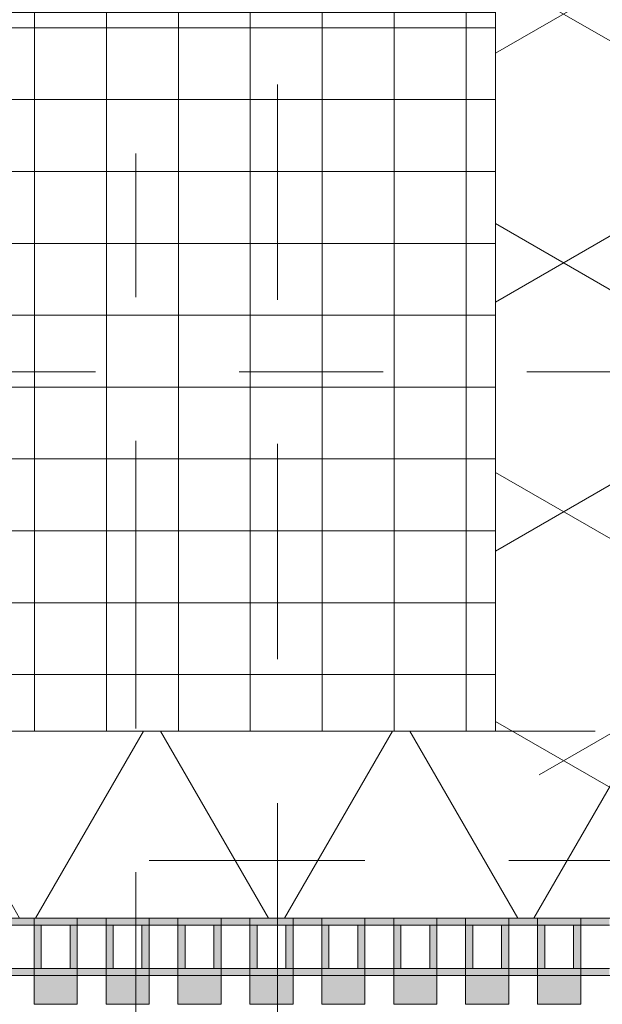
# Model space of a CAD drawing. Header units: metres. Extents: x -167 to 233, y -155 to 122.
# Tile 120 of 176: x 57.672 to 58.077, y 28.15 to 28.835. Entities that reach past the tile are written whole.
import ezdxf
from ezdxf.enums import TextEntityAlignment as Align

# ---------------------------------------------------------------- set-up
doc = ezdxf.new("R2010")
doc.units = ezdxf.units.M
doc.header["$MEASUREMENT"] = 0
for name, pattern in [('Raster', [0.4, 0.2, -0.1, 0, -0.1]), ('Strichlinie eng', [0.23, 0.15, -0.08]), ('Untersicht', [0.2, 0.15, -0.05])]:
    doc.linetypes.add(name, pattern=pattern)
for name, color, linetype in [('10 Stütze', 7, 'Continuous'), ('20 Träger', 7, 'Continuous'), ('50 Sanitäreinrichtung', 7, 'Continuous'), ('90 Achsraster', 7, 'Continuous'), ('94 Genehmigungsplanung Bemaßung', 7, 'Continuous')]:
    doc.layers.add(name, color=color, linetype=linetype)
doc.styles.add('ERSTELLTER_STIL_1', font='arial.ttf')
doc.styles.add('ERSTELLTER_STIL_2', font='arial.ttf')
doc.dimstyles.new('ERSTELLTER_STIL__1', dxfattribs={"dimtxt": 0.25, "dimasz": 0.19, "dimexe": 0.18, "dimexo": 0.1, "dimgap": 0, "dimtad": 1, "dimtih": 1, "dimtoh": 1, "dimzin": 0, "dimdsep": 46, "dimtxsty": 'ERSTELLTER_STIL_1', "dimblk": 'ARROWHEAD_6', "dimblk1": 'ARROWHEAD_6', "dimblk2": 'ARROWHEAD_6', "dimcen": 0.09, "dimclrd": 7, "dimclre": 7, "dimclrt": 7, "dimazin": 0, "dimtfac": 1, "dimtdec": 4, "dimtmove": 0, "dimatfit": 3, "dimfxl": 1, "dimtolj": 1, "dimtzin": 0, "dimarcsym": 0})
doc.dimstyles.new('ERSTELLTER_STIL__2', dxfattribs={"dimtxt": 0.25, "dimasz": 0.19, "dimexe": 0.18, "dimexo": 0.1, "dimgap": 0, "dimtad": 1, "dimzin": 0, "dimdsep": 46, "dimtxsty": 'ERSTELLTER_STIL_1', "dimblk": 'ARROWHEAD_6', "dimblk1": 'ARROWHEAD_6', "dimblk2": 'ARROWHEAD_6', "dimcen": 0.09, "dimclrd": 7, "dimclre": 7, "dimclrt": 7, "dimazin": 0, "dimtfac": 1, "dimtdec": 4, "dimtmove": 0, "dimatfit": 3, "dimfxl": 1, "dimtolj": 1, "dimtzin": 0, "dimarcsym": 0})
pattern_1 = [(60, (0, 0), (-0.1299038, 0.075), []), (120, (0, 0), (0.1299038, 0.075), [])]

# ---------------------------------------------------------------- blocks, each defined once
blk = doc.blocks.new('Rechteck Raster Kassetten Fassade - ACB_2')
at = {"layer": '50 Sanitäreinrichtung', "linetype": 'Continuous', "lineweight": 0, "true_color": 0x9e9e9e}
for points in [[(19.89, 0.17), (19.89, 0.19), (19.86, 0.19), (19.86, 0.17)], [(19.94, 0.17), (19.94, 0.19), (19.91, 0.19), (19.91, 0.17)], [(19.99, 0.17), (19.99, 0.19), (19.96, 0.19), (19.96, 0.17)], [(20.04, 0.17), (20.04, 0.19), (20.01, 0.19), (20.01, 0.17)], [(20.09, 0.17), (20.09, 0.19), (20.06, 0.19), (20.06, 0.17)], [(20.14, 0.17), (20.14, 0.19), (20.11, 0.19), (20.11, 0.17)], [(20.19, 0.17), (20.19, 0.19), (20.16, 0.19), (20.16, 0.17)], [(20.24, 0.17), (20.24, 0.19), (20.21, 0.19), (20.21, 0.17)], [(19.81, 0.13), (19.86, 0.13), (19.86, 0.135), (19.815, 0.135), (19.815, 0.165), (19.86, 0.165), (19.86, 0.17), (19.81, 0.17)], [(19.86, 0.13), (19.91, 0.13), (19.91, 0.135), (19.865, 0.135), (19.865, 0.165), (19.91, 0.165), (19.91, 0.17), (19.86, 0.17)], [(19.885, 0.165), (19.885, 0.135), (19.89, 0.135), (19.89, 0.165)], [(19.91, 0.13), (19.96, 0.13), (19.96, 0.135), (19.915, 0.135), (19.915, 0.165), (19.96, 0.165), (19.96, 0.17), (19.91, 0.17)], [(19.935, 0.165), (19.935, 0.135), (19.94, 0.135), (19.94, 0.165)], [(19.96, 0.13), (20.01, 0.13), (20.01, 0.135), (19.965, 0.135), (19.965, 0.165), (20.01, 0.165), (20.01, 0.17), (19.96, 0.17)], [(19.985, 0.165), (19.985, 0.135), (19.99, 0.135), (19.99, 0.165)], [(20.01, 0.13), (20.06, 0.13), (20.06, 0.135), (20.015, 0.135), (20.015, 0.165), (20.06, 0.165), (20.06, 0.17), (20.01, 0.17)], [(20.035, 0.165), (20.035, 0.135), (20.04, 0.135), (20.04, 0.165)], [(20.06, 0.13), (20.11, 0.13), (20.11, 0.135), (20.065, 0.135), (20.065, 0.165), (20.11, 0.165), (20.11, 0.17), (20.06, 0.17)], [(20.085, 0.165), (20.085, 0.135), (20.09, 0.135), (20.09, 0.165)], [(20.11, 0.13), (20.16, 0.13), (20.16, 0.135), (20.115, 0.135), (20.115, 0.165), (20.16, 0.165), (20.16, 0.17), (20.11, 0.17)], [(20.135, 0.165), (20.135, 0.135), (20.14, 0.135), (20.14, 0.165)], [(20.16, 0.13), (20.21, 0.13), (20.21, 0.135), (20.165, 0.135), (20.165, 0.165), (20.21, 0.165), (20.21, 0.17), (20.16, 0.17)], [(20.185, 0.165), (20.185, 0.135), (20.19, 0.135), (20.19, 0.165)], [(20.21, 0.13), (20.26, 0.13), (20.26, 0.135), (20.215, 0.135), (20.215, 0.165), (20.26, 0.165), (20.26, 0.17), (20.21, 0.17)], [(20.235, 0.165), (20.235, 0.135), (20.24, 0.135), (20.24, 0.165)]]:
    blk.add_hatch(color=253, dxfattribs=at).paths.add_polyline_path(points)
at = {"layer": '50 Sanitäreinrichtung', "linetype": 'Continuous', "lineweight": 18}
h = blk.add_hatch(dxfattribs=at)
h.set_pattern_fill('Dämmung__weich_0001', color=8, style=0, pattern_type=2)
h.set_pattern_definition(pattern_1)
h.paths.add_polyline_path([(0, 0), (20.25, 0), (20.38, 0.13), (0, 0.13)])
at = {"layer": '50 Sanitäreinrichtung', "color": 251, "linetype": 'Continuous', "lineweight": 18, "true_color": 0x5f5f5f}
for p, q in [((19.89, 0.19), (19.86, 0.19)), ((19.86, 0.19), (19.86, 0.17)), ((19.89, 0.19), (19.86, 0.19)), ((19.86, 0.19), (19.86, 0.17)), ((19.89, 0.19), (19.89, 0.17)), ((19.89, 0.19), (19.89, 0.17)), ((19.94, 0.19), (19.91, 0.19)), ((19.91, 0.19), (19.91, 0.17)), ((19.94, 0.19), (19.91, 0.19)), ((19.91, 0.19), (19.91, 0.17)), ((19.94, 0.19), (19.94, 0.17)), ((19.94, 0.19), (19.94, 0.17)), ((19.99, 0.19), (19.96, 0.19)), ((19.96, 0.19), (19.96, 0.17)), ((19.99, 0.19), (19.96, 0.19)), ((19.96, 0.19), (19.96, 0.17)), ((19.99, 0.19), (19.99, 0.17)), ((19.99, 0.19), (19.99, 0.17)), ((20.04, 0.19), (20.01, 0.19)), ((20.01, 0.19), (20.01, 0.17)), ((20.04, 0.19), (20.01, 0.19)), ((20.01, 0.19), (20.01, 0.17)), ((20.04, 0.19), (20.04, 0.17)), ((20.04, 0.19), (20.04, 0.17)), ((20.09, 0.19), (20.06, 0.19)), ((20.06, 0.19), (20.06, 0.17)), ((20.09, 0.19), (20.06, 0.19)), ((20.06, 0.19), (20.06, 0.17)), ((20.09, 0.19), (20.09, 0.17)), ((20.09, 0.19), (20.09, 0.17)), ((20.14, 0.19), (20.11, 0.19)), ((20.11, 0.19), (20.11, 0.17)), ((20.14, 0.19), (20.11, 0.19)), ((20.11, 0.19), (20.11, 0.17)), ((20.14, 0.19), (20.14, 0.17)), ((20.14, 0.19), (20.14, 0.17)), ((20.19, 0.19), (20.16, 0.19)), ((20.16, 0.19), (20.16, 0.17)), ((20.19, 0.19), (20.16, 0.19)), ((20.16, 0.19), (20.16, 0.17)), ((20.19, 0.19), (20.19, 0.17)), ((20.19, 0.19), (20.19, 0.17)), ((20.24, 0.19), (20.21, 0.19)), ((20.21, 0.19), (20.21, 0.17)), ((20.24, 0.19), (20.21, 0.19)), ((20.21, 0.19), (20.21, 0.17)), ((20.24, 0.19), (20.24, 0.17)), ((20.24, 0.19), (20.24, 0.17)), ((19.89, 0.17), (19.81, 0.17)), ((19.89, 0.17), (19.81, 0.17)), ((19.86, 0.165), (19.84, 0.165)), ((19.86, 0.165), (19.84, 0.165)), ((19.94, 0.17), (19.86, 0.17)), ((19.86, 0.17), (19.86, 0.165)), ((19.94, 0.17), (19.86, 0.17)), ((19.86, 0.17), (19.86, 0.165)), ((19.89, 0.17), (19.86, 0.17)), ((19.89, 0.17), (19.86, 0.17)), ((19.865, 0.165), (19.86, 0.165)), ((19.86, 0.165), (19.86, 0.135)), ((19.865, 0.165), (19.86, 0.165)), ((19.86, 0.165), (19.86, 0.135)), ((19.885, 0.165), (19.865, 0.165)), ((19.865, 0.165), (19.865, 0.135)), ((19.885, 0.165), (19.865, 0.165)), ((19.885, 0.165), (19.865, 0.165)), ((19.865, 0.165), (19.865, 0.135)), ((19.885, 0.165), (19.865, 0.165)), ((19.885, 0.165), (19.885, 0.135)), ((19.89, 0.165), (19.885, 0.165)), ((19.885, 0.165), (19.885, 0.135)), ((19.89, 0.165), (19.885, 0.165)), ((19.89, 0.17), (19.89, 0.165)), ((19.89, 0.17), (19.89, 0.165)), ((19.89, 0.165), (19.89, 0.135)), ((19.91, 0.165), (19.89, 0.165)), ((19.89, 0.165), (19.89, 0.135)), ((19.91, 0.165), (19.89, 0.165)), ((19.99, 0.17), (19.91, 0.17)), ((19.91, 0.17), (19.91, 0.165)), ((19.99, 0.17), (19.91, 0.17)), ((19.91, 0.17), (19.91, 0.165)), ((19.94, 0.17), (19.91, 0.17)), ((19.94, 0.17), (19.91, 0.17)), ((19.915, 0.165), (19.91, 0.165)), ((19.91, 0.165), (19.91, 0.135)), ((19.915, 0.165), (19.91, 0.165)), ((19.91, 0.165), (19.91, 0.135)), ((19.935, 0.165), (19.915, 0.165)), ((19.915, 0.165), (19.915, 0.135)), ((19.935, 0.165), (19.915, 0.165)), ((19.935, 0.165), (19.915, 0.165)), ((19.915, 0.165), (19.915, 0.135)), ((19.935, 0.165), (19.915, 0.165)), ((19.935, 0.165), (19.935, 0.135)), ((19.94, 0.165), (19.935, 0.165)), ((19.935, 0.165), (19.935, 0.135)), ((19.94, 0.165), (19.935, 0.165)), ((19.94, 0.17), (19.94, 0.165)), ((19.94, 0.17), (19.94, 0.165)), ((19.94, 0.165), (19.94, 0.135)), ((19.96, 0.165), (19.94, 0.165)), ((19.94, 0.165), (19.94, 0.135)), ((19.96, 0.165), (19.94, 0.165)), ((20.04, 0.17), (19.96, 0.17)), ((19.96, 0.17), (19.96, 0.165)), ((20.04, 0.17), (19.96, 0.17)), ((19.96, 0.17), (19.96, 0.165)), ((19.99, 0.17), (19.96, 0.17)), ((19.99, 0.17), (19.96, 0.17)), ((19.965, 0.165), (19.96, 0.165)), ((19.96, 0.165), (19.96, 0.135)), ((19.965, 0.165), (19.96, 0.165)), ((19.96, 0.165), (19.96, 0.135)), ((19.985, 0.165), (19.965, 0.165)), ((19.965, 0.165), (19.965, 0.135)), ((19.985, 0.165), (19.965, 0.165)), ((19.985, 0.165), (19.965, 0.165)), ((19.965, 0.165), (19.965, 0.135)), ((19.985, 0.165), (19.965, 0.165)), ((19.985, 0.165), (19.985, 0.135)), ((19.99, 0.165), (19.985, 0.165)), ((19.985, 0.165), (19.985, 0.135)), ((19.99, 0.165), (19.985, 0.165)), ((19.99, 0.17), (19.99, 0.165)), ((19.99, 0.17), (19.99, 0.165)), ((19.99, 0.165), (19.99, 0.135)), ((20.01, 0.165), (19.99, 0.165)), ((19.99, 0.165), (19.99, 0.135)), ((20.01, 0.165), (19.99, 0.165)), ((20.09, 0.17), (20.01, 0.17)), ((20.01, 0.17), (20.01, 0.165)), ((20.09, 0.17), (20.01, 0.17)), ((20.01, 0.17), (20.01, 0.165)), ((20.04, 0.17), (20.01, 0.17)), ((20.04, 0.17), (20.01, 0.17)), ((20.015, 0.165), (20.01, 0.165)), ((20.01, 0.165), (20.01, 0.135)), ((20.015, 0.165), (20.01, 0.165)), ((20.01, 0.165), (20.01, 0.135)), ((20.035, 0.165), (20.015, 0.165)), ((20.015, 0.165), (20.015, 0.135)), ((20.035, 0.165), (20.015, 0.165)), ((20.035, 0.165), (20.015, 0.165)), ((20.015, 0.165), (20.015, 0.135)), ((20.035, 0.165), (20.015, 0.165)), ((20.035, 0.165), (20.035, 0.135)), ((20.04, 0.165), (20.035, 0.165)), ((20.035, 0.165), (20.035, 0.135)), ((20.04, 0.165), (20.035, 0.165)), ((20.04, 0.17), (20.04, 0.165)), ((20.04, 0.17), (20.04, 0.165)), ((20.04, 0.165), (20.04, 0.135)), ((20.06, 0.165), (20.04, 0.165)), ((20.04, 0.165), (20.04, 0.135)), ((20.06, 0.165), (20.04, 0.165)), ((20.14, 0.17), (20.06, 0.17)), ((20.06, 0.17), (20.06, 0.165)), ((20.14, 0.17), (20.06, 0.17)), ((20.06, 0.17), (20.06, 0.165)), ((20.09, 0.17), (20.06, 0.17)), ((20.09, 0.17), (20.06, 0.17)), ((20.065, 0.165), (20.06, 0.165)), ((20.06, 0.165), (20.06, 0.135)), ((20.065, 0.165), (20.06, 0.165)), ((20.06, 0.165), (20.06, 0.135)), ((20.085, 0.165), (20.065, 0.165)), ((20.065, 0.165), (20.065, 0.135)), ((20.085, 0.165), (20.065, 0.165)), ((20.085, 0.165), (20.065, 0.165)), ((20.065, 0.165), (20.065, 0.135)), ((20.085, 0.165), (20.065, 0.165)), ((20.085, 0.165), (20.085, 0.135)), ((20.09, 0.165), (20.085, 0.165)), ((20.085, 0.165), (20.085, 0.135)), ((20.09, 0.165), (20.085, 0.165)), ((20.09, 0.17), (20.09, 0.165)), ((20.09, 0.17), (20.09, 0.165)), ((20.09, 0.165), (20.09, 0.135)), ((20.11, 0.165), (20.09, 0.165)), ((20.09, 0.165), (20.09, 0.135)), ((20.11, 0.165), (20.09, 0.165)), ((20.19, 0.17), (20.11, 0.17)), ((20.11, 0.17), (20.11, 0.165)), ((20.19, 0.17), (20.11, 0.17)), ((20.11, 0.17), (20.11, 0.165)), ((20.14, 0.17), (20.11, 0.17)), ((20.14, 0.17), (20.11, 0.17)), ((20.115, 0.165), (20.11, 0.165)), ((20.11, 0.165), (20.11, 0.135)), ((20.115, 0.165), (20.11, 0.165)), ((20.11, 0.165), (20.11, 0.135)), ((20.135, 0.165), (20.115, 0.165)), ((20.115, 0.165), (20.115, 0.135)), ((20.135, 0.165), (20.115, 0.165)), ((20.135, 0.165), (20.115, 0.165)), ((20.115, 0.165), (20.115, 0.135)), ((20.135, 0.165), (20.115, 0.165)), ((20.135, 0.165), (20.135, 0.135)), ((20.14, 0.165), (20.135, 0.165)), ((20.135, 0.165), (20.135, 0.135)), ((20.14, 0.165), (20.135, 0.165)), ((20.14, 0.17), (20.14, 0.165)), ((20.14, 0.17), (20.14, 0.165)), ((20.14, 0.165), (20.14, 0.135)), ((20.16, 0.165), (20.14, 0.165)), ((20.14, 0.165), (20.14, 0.135)), ((20.16, 0.165), (20.14, 0.165)), ((20.24, 0.17), (20.16, 0.17)), ((20.16, 0.17), (20.16, 0.165)), ((20.24, 0.17), (20.16, 0.17)), ((20.16, 0.17), (20.16, 0.165)), ((20.19, 0.17), (20.16, 0.17)), ((20.19, 0.17), (20.16, 0.17)), ((20.165, 0.165), (20.16, 0.165)), ((20.16, 0.165), (20.16, 0.135)), ((20.165, 0.165), (20.16, 0.165)), ((20.16, 0.165), (20.16, 0.135)), ((20.185, 0.165), (20.165, 0.165)), ((20.165, 0.165), (20.165, 0.135)), ((20.185, 0.165), (20.165, 0.165)), ((20.185, 0.165), (20.165, 0.165)), ((20.165, 0.165), (20.165, 0.135)), ((20.185, 0.165), (20.165, 0.165)), ((20.185, 0.165), (20.185, 0.135)), ((20.19, 0.165), (20.185, 0.165)), ((20.185, 0.165), (20.185, 0.135)), ((20.19, 0.165), (20.185, 0.165)), ((20.19, 0.17), (20.19, 0.165)), ((20.19, 0.17), (20.19, 0.165)), ((20.19, 0.165), (20.19, 0.135)), ((20.21, 0.165), (20.19, 0.165)), ((20.19, 0.165), (20.19, 0.135)), ((20.21, 0.165), (20.19, 0.165)), ((20.29, 0.17), (20.21, 0.17)), ((20.21, 0.17), (20.21, 0.165)), ((20.29, 0.17), (20.21, 0.17)), ((20.21, 0.17), (20.21, 0.165)), ((20.24, 0.17), (20.21, 0.17)), ((20.24, 0.17), (20.21, 0.17)), ((20.215, 0.165), (20.21, 0.165)), ((20.21, 0.165), (20.21, 0.135)), ((20.215, 0.165), (20.21, 0.165)), ((20.21, 0.165), (20.21, 0.135)), ((20.235, 0.165), (20.215, 0.165)), ((20.215, 0.165), (20.215, 0.135)), ((20.235, 0.165), (20.215, 0.165)), ((20.235, 0.165), (20.215, 0.165)), ((20.215, 0.165), (20.215, 0.135)), ((20.235, 0.165), (20.215, 0.165)), ((20.235, 0.165), (20.235, 0.135)), ((20.24, 0.165), (20.235, 0.165)), ((20.235, 0.165), (20.235, 0.135)), ((20.24, 0.165), (20.235, 0.165)), ((20.24, 0.17), (20.24, 0.165)), ((20.24, 0.17), (20.24, 0.165)), ((20.24, 0.165), (20.24, 0.135)), ((20.26, 0.165), (20.24, 0.165)), ((20.24, 0.165), (20.24, 0.135)), ((20.26, 0.165), (20.24, 0.165)), ((19.86, 0.135), (19.84, 0.135)), ((19.86, 0.135), (19.84, 0.135)), ((19.865, 0.135), (19.86, 0.135)), ((19.86, 0.135), (19.86, 0.13)), ((19.865, 0.135), (19.86, 0.135)), ((19.86, 0.135), (19.86, 0.13)), ((19.885, 0.135), (19.865, 0.135)), ((19.885, 0.135), (19.865, 0.135)), ((19.885, 0.135), (19.865, 0.135)), ((19.885, 0.135), (19.865, 0.135)), ((19.89, 0.135), (19.885, 0.135)), ((19.89, 0.135), (19.885, 0.135)), ((19.89, 0.135), (19.89, 0.13)), ((19.91, 0.135), (19.89, 0.135)), ((19.89, 0.135), (19.89, 0.13)), ((19.91, 0.135), (19.89, 0.135)), ((19.915, 0.135), (19.91, 0.135)), ((19.91, 0.135), (19.91, 0.13)), ((19.915, 0.135), (19.91, 0.135)), ((19.91, 0.135), (19.91, 0.13)), ((19.935, 0.135), (19.915, 0.135)), ((19.935, 0.135), (19.915, 0.135)), ((19.935, 0.135), (19.915, 0.135)), ((19.935, 0.135), (19.915, 0.135)), ((19.94, 0.135), (19.935, 0.135)), ((19.94, 0.135), (19.935, 0.135)), ((19.94, 0.135), (19.94, 0.13)), ((19.96, 0.135), (19.94, 0.135)), ((19.94, 0.135), (19.94, 0.13)), ((19.96, 0.135), (19.94, 0.135)), ((19.965, 0.135), (19.96, 0.135)), ((19.96, 0.135), (19.96, 0.13)), ((19.965, 0.135), (19.96, 0.135)), ((19.96, 0.135), (19.96, 0.13)), ((19.985, 0.135), (19.965, 0.135)), ((19.985, 0.135), (19.965, 0.135)), ((19.985, 0.135), (19.965, 0.135)), ((19.985, 0.135), (19.965, 0.135)), ((19.99, 0.135), (19.985, 0.135)), ((19.99, 0.135), (19.985, 0.135)), ((19.99, 0.135), (19.99, 0.13)), ((20.01, 0.135), (19.99, 0.135)), ((19.99, 0.135), (19.99, 0.13)), ((20.01, 0.135), (19.99, 0.135)), ((20.015, 0.135), (20.01, 0.135)), ((20.01, 0.135), (20.01, 0.13)), ((20.015, 0.135), (20.01, 0.135)), ((20.01, 0.135), (20.01, 0.13)), ((20.035, 0.135), (20.015, 0.135)), ((20.035, 0.135), (20.015, 0.135)), ((20.035, 0.135), (20.015, 0.135)), ((20.035, 0.135), (20.015, 0.135)), ((20.04, 0.135), (20.035, 0.135)), ((20.04, 0.135), (20.035, 0.135)), ((20.04, 0.135), (20.04, 0.13)), ((20.06, 0.135), (20.04, 0.135)), ((20.04, 0.135), (20.04, 0.13)), ((20.06, 0.135), (20.04, 0.135)), ((20.065, 0.135), (20.06, 0.135)), ((20.06, 0.135), (20.06, 0.13)), ((20.065, 0.135), (20.06, 0.135)), ((20.06, 0.135), (20.06, 0.13)), ((20.085, 0.135), (20.065, 0.135)), ((20.085, 0.135), (20.065, 0.135)), ((20.085, 0.135), (20.065, 0.135)), ((20.085, 0.135), (20.065, 0.135)), ((20.09, 0.135), (20.085, 0.135)), ((20.09, 0.135), (20.085, 0.135)), ((20.09, 0.135), (20.09, 0.13)), ((20.11, 0.135), (20.09, 0.135)), ((20.09, 0.135), (20.09, 0.13)), ((20.11, 0.135), (20.09, 0.135)), ((20.115, 0.135), (20.11, 0.135)), ((20.11, 0.135), (20.11, 0.13)), ((20.115, 0.135), (20.11, 0.135)), ((20.11, 0.135), (20.11, 0.13)), ((20.135, 0.135), (20.115, 0.135)), ((20.135, 0.135), (20.115, 0.135)), ((20.135, 0.135), (20.115, 0.135)), ((20.135, 0.135), (20.115, 0.135)), ((20.14, 0.135), (20.135, 0.135)), ((20.14, 0.135), (20.135, 0.135)), ((20.14, 0.135), (20.14, 0.13)), ((20.16, 0.135), (20.14, 0.135)), ((20.14, 0.135), (20.14, 0.13)), ((20.16, 0.135), (20.14, 0.135)), ((20.165, 0.135), (20.16, 0.135)), ((20.16, 0.135), (20.16, 0.13)), ((20.165, 0.135), (20.16, 0.135)), ((20.16, 0.135), (20.16, 0.13)), ((20.185, 0.135), (20.165, 0.135)), ((20.185, 0.135), (20.165, 0.135)), ((20.185, 0.135), (20.165, 0.135)), ((20.185, 0.135), (20.165, 0.135)), ((20.19, 0.135), (20.185, 0.135)), ((20.19, 0.135), (20.185, 0.135)), ((20.19, 0.135), (20.19, 0.13)), ((20.21, 0.135), (20.19, 0.135)), ((20.19, 0.135), (20.19, 0.13)), ((20.21, 0.135), (20.19, 0.135)), ((20.215, 0.135), (20.21, 0.135)), ((20.21, 0.135), (20.21, 0.13)), ((20.215, 0.135), (20.21, 0.135)), ((20.21, 0.135), (20.21, 0.13)), ((20.235, 0.135), (20.215, 0.135)), ((20.235, 0.135), (20.215, 0.135)), ((20.235, 0.135), (20.215, 0.135)), ((20.235, 0.135), (20.215, 0.135)), ((20.24, 0.135), (20.235, 0.135)), ((20.24, 0.135), (20.235, 0.135)), ((20.24, 0.135), (20.24, 0.13)), ((20.26, 0.135), (20.24, 0.135)), ((20.24, 0.135), (20.24, 0.13)), ((20.26, 0.135), (20.24, 0.135)), ((20.38, 0.13), (0, 0.13)), ((19.89, 0.13), (19.81, 0.13)), ((19.89, 0.13), (19.81, 0.13)), ((19.94, 0.13), (19.86, 0.13)), ((19.94, 0.13), (19.86, 0.13)), ((19.99, 0.13), (19.91, 0.13)), ((19.99, 0.13), (19.91, 0.13)), ((20.04, 0.13), (19.96, 0.13)), ((20.04, 0.13), (19.96, 0.13)), ((20.09, 0.13), (20.01, 0.13)), ((20.09, 0.13), (20.01, 0.13)), ((20.14, 0.13), (20.06, 0.13)), ((20.14, 0.13), (20.06, 0.13)), ((20.19, 0.13), (20.11, 0.13)), ((20.19, 0.13), (20.11, 0.13)), ((20.24, 0.13), (20.16, 0.13)), ((20.24, 0.13), (20.16, 0.13)), ((20.29, 0.13), (20.21, 0.13)), ((20.29, 0.13), (20.21, 0.13)), ((0, 0), (20.25, 0))]:
    blk.add_line(p, q, dxfattribs=at)
at = {"layer": '50 Sanitäreinrichtung', "color": 251, "linetype": 'Strichlinie eng', "lineweight": 18, "true_color": 0x5f5f5f}
blk.add_line((20.34, 0.09), (0, 0.09), dxfattribs=at)
blk = doc.blocks.new('Standard-Rastermarker_139')
at = {"layer": '90 Achsraster', "color": 14, "linetype": 'Raster', "lineweight": 18, "true_color": 0xa80000}
blk.add_line((1, 0), (45.44268, 0), dxfattribs=at)
at = {"layer": '90 Achsraster', "color": 14, "lineweight": 18, "true_color": 0xa80000, "style": 'ERSTELLTER_STIL_2'}
for tag, p in [('AC_MarkerText_1_0', (-0.35, 0.15)), ('AC_MarkerText_1_1', (46.79268, 0.15))]:
    blk.add_attdef(tag, text='', height=0.3, dxfattribs=at).set_placement(p, align=Align.TOP_CENTER)
blk = doc.blocks.new('Standard-Rastermarker_138')
at = {"layer": '90 Achsraster', "color": 14, "linetype": 'Raster', "lineweight": 18, "true_color": 0xa80000}
blk.add_line((1, 0), (24.68085, 0), dxfattribs=at)
at = {"layer": '90 Achsraster', "color": 14, "lineweight": 18, "true_color": 0xa80000, "style": 'ERSTELLTER_STIL_2'}
for tag, p in [('AC_MarkerText_1_0', (-0.56857, -0.06857)), ('AC_MarkerText_1_1', (25.81228, -0.06857))]:
    blk.add_attdef(tag, text='', height=0.3, rotation=90, dxfattribs=at).set_placement(p, align=Align.TOP_CENTER)
blk = doc.blocks.new('Rechteck Raster Kassetten Fassade - ACB_5')
at = {"layer": '50 Sanitäreinrichtung', "linetype": 'Continuous', "lineweight": 18}
h = blk.add_hatch(dxfattribs=at)
h.set_pattern_fill('Dämmung__weich_0001', color=8, style=0, pattern_type=2)
h.set_pattern_definition(pattern_1)
h.paths.add_polyline_path([(0, 0), (15.5, 0), (15.63, 0.13), (-0.13, 0.13)])
at = {"layer": '50 Sanitäreinrichtung', "color": 251, "linetype": 'Continuous', "lineweight": 18, "true_color": 0x5f5f5f}
blk.add_line((0, 0), (15.5, 0), dxfattribs=at)
blk = doc.blocks.new('*D232', base_point=(27236.13209, 33357.27905))
at = {"layer": '94 Genehmigungsplanung Bemaßung', "color": 7, "linetype": 'Continuous', "lineweight": 13}
for p, q in [((57.75249, 25.47505), (57.75249, 25.85005)), ((58.16249, 25.47505), (58.16249, 25.85005)), ((57.85249, 25.76255), (57.65249, 25.56255)), ((58.06249, 25.56255), (58.26249, 25.76255)), ((57.75249, 25.66255), (58.16249, 25.66255)), ((58.16249, 25.66255), (58.31249, 25.66255))]:
    blk.add_line(p, q, dxfattribs=at)
blk = doc.blocks.new('ARROWHEAD_6')
at = {"color": 0, "linetype": 'Continuous', "lineweight": 0}
for p, q in [((-0.5, -0.5), (0.5, 0.5)), ((0, 0), (-1, 0))]:
    blk.add_line(p, q, dxfattribs=at)
blk = doc.blocks.new('*D245', base_point=(27236.13209, 33357.27905))
at = {"layer": '94 Genehmigungsplanung Bemaßung', "color": 7, "linetype": 'Continuous', "lineweight": 13}
for p, q in [((62.25249, 28.68968), (62.45249, 28.48968)), ((62.53999, 28.58968), (62.16499, 28.58968)), ((62.35249, 28.17968), (62.35249, 28.58968)), ((62.25249, 28.27968), (62.45249, 28.07968)), ((62.53999, 28.17968), (62.16499, 28.17968)), ((62.35249, 28.02968), (62.35249, 28.17968))]:
    blk.add_line(p, q, dxfattribs=at)
at = {"layer": '94 Genehmigungsplanung Bemaßung', "color": 7, "lineweight": 13, "insert": (62.30249, 27.69831), "char_height": 0.25, "attachment_point": 7, "rotation": 90, "style": 'ERSTELLTER_STIL_1'}
blk.add_mtext('\\A1;{\\pql;\\fArial|b0|i0|c0|p0;\\W1.000000;41}', dxfattribs=at)
blk = doc.blocks.new('*D249', base_point=(27236.13209, 33357.27905))
at = {"layer": '94 Genehmigungsplanung Bemaßung', "color": 7, "linetype": 'Continuous', "lineweight": 13}
for p, q in [((54.78637, 43.73968), (54.58637, 43.93968)), ((54.87387, 43.83968), (54.49887, 43.83968)), ((54.68637, 28.17968), (54.68637, 43.83968)), ((54.58637, 28.27968), (54.78637, 28.07968)), ((54.87387, 28.17968), (54.49887, 28.17968)), ((54.68637, 28.02968), (54.68637, 28.17968))]:
    blk.add_line(p, q, dxfattribs=at)
at = {"layer": '94 Genehmigungsplanung Bemaßung', "color": 7, "lineweight": 13, "char_height": 0.25, "attachment_point": 7, "rotation": 90, "style": 'ERSTELLTER_STIL_1'}
for s, insert in [('\\A1;{\\pql;\\fArial|b0|i0|c0|p0;\\W1.000000;16}', (54.63637, 43.35831)), ('\\A1;{\\pql;\\fArial|b0|i0|c0|p0;\\W1.000000;15,66}', (54.63637, 35.39001))]:
    blk.add_mtext(s, dxfattribs=dict(at, insert=insert))
blk = doc.blocks.new('*D251', base_point=(27236.13209, 33357.27905))
at = {"layer": '94 Genehmigungsplanung Bemaßung', "color": 7, "linetype": 'Continuous', "lineweight": 13}
for p, q in [((63.0177, 43.99968), (63.0177, 44.14968)), ((63.1177, 43.89968), (62.9177, 44.09968)), ((63.2052, 43.99968), (62.8302, 43.99968)), ((63.0177, 28.17968), (63.0177, 43.99968)), ((62.9177, 28.27968), (63.1177, 28.07968)), ((63.2052, 28.17968), (62.8302, 28.17968)), ((63.0177, 28.02968), (63.0177, 28.17968))]:
    blk.add_line(p, q, dxfattribs=at)
at = {"layer": '94 Genehmigungsplanung Bemaßung', "color": 7, "lineweight": 13, "insert": (62.9677, 35.66069), "char_height": 0.25, "attachment_point": 7, "rotation": 90, "style": 'ERSTELLTER_STIL_1'}
blk.add_mtext('\\A1;{\\pql;\\fArial|b0|i0|c0|p0;\\W1.000000;15,82}', dxfattribs=at)
blk = doc.blocks.new('*D255', base_point=(27236.13209, 33357.27905))
at = {"layer": '94 Genehmigungsplanung Bemaßung', "color": 7, "linetype": 'Continuous', "lineweight": 13}
for p, q in [((17.34109, 26.18631), (17.34109, 26.56131)), ((58.16249, 26.18631), (58.16249, 26.56131)), ((17.44109, 26.47381), (17.24109, 26.27381)), ((58.06249, 26.27381), (58.26249, 26.47381)), ((17.19109, 26.37381), (17.34109, 26.37381)), ((17.34109, 26.37381), (58.16249, 26.37381)), ((58.16249, 26.37381), (58.31249, 26.37381))]:
    blk.add_line(p, q, dxfattribs=at)
at = {"layer": '94 Genehmigungsplanung Bemaßung', "color": 7, "lineweight": 13, "insert": (37.3228, 26.42381), "char_height": 0.25, "attachment_point": 7, "style": 'ERSTELLTER_STIL_1'}
blk.add_mtext('\\A1;{\\pql;\\fArial|b0|i0|c0|p0;\\W1.000000;40,82}', dxfattribs=at)
blk = doc.blocks.new('*D263', base_point=(27236.13209, 33357.27905))
at = {"layer": '94 Genehmigungsplanung Bemaßung', "color": 7, "linetype": 'Continuous', "lineweight": 13}
for p, q in [((17.34109, 24.7136), (17.34109, 25.0886)), ((58.16249, 24.7136), (58.16249, 25.0886)), ((17.44109, 25.0011), (17.24109, 24.8011)), ((58.06249, 24.8011), (58.26249, 25.0011)), ((17.19109, 24.9011), (17.34109, 24.9011)), ((17.34109, 24.9011), (58.16249, 24.9011)), ((58.16249, 24.9011), (58.31249, 24.9011))]:
    blk.add_line(p, q, dxfattribs=at)
at = {"layer": '94 Genehmigungsplanung Bemaßung', "color": 7, "lineweight": 13, "insert": (37.3228, 24.9511), "char_height": 0.25, "attachment_point": 7, "style": 'ERSTELLTER_STIL_1'}
blk.add_mtext('\\A1;{\\pql;\\fArial|b0|i0|c0|p0;\\W1.000000;40,82}', dxfattribs=at)

msp = doc.modelspace()

# ---------------------------------------------------------------- hatches: boundary and pattern name
at = {"layer": '10 Stütze', "linetype": 'Continuous', "lineweight": 18}
h = msp.add_hatch(dxfattribs=at)
h.set_pattern_fill('Beton__Fertigteil_Träger_1D', color=8, style=0, pattern_type=2)
h.set_pattern_definition([(0, (27236.132094, 33357.27905), (0, 0.05), []), (90, (27236.132094, 33357.27905), (-0.05, 0), [])])
h.paths.add_polyline_path([(57.50249, 28.33968), (58.00249, 28.33968), (58.00249, 28.83968), (57.50249, 28.83968)])

# ---------------------------------------------------------------- linework, layer by layer
at = {"layer": '10 Stütze', "color": 7, "linetype": 'Continuous', "lineweight": 13, "flags": 128}
msp.add_lwpolyline([(57.50249, 28.33968), (58.00249, 28.33968), (58.00249, 28.83968), (57.50249, 28.83968)], close=True, dxfattribs=at)
at = {"layer": '20 Träger', "color": 7, "linetype": 'Untersicht', "lineweight": 18}
msp.add_line((57.85109, 27.63968), (57.85109, 44.53968), dxfattribs=at)

# ---------------------------------------------------------------- block references
at = {"layer": '50 Sanitäreinrichtung', "color": 251, "linetype": 'Continuous', "lineweight": 18, "true_color": 0x5f5f5f, "xscale": -1}
for name, p, rotation in [('Rechteck Raster Kassetten Fassade - ACB_5', (58.00249, 28.33968), 270), ('Rechteck Raster Kassetten Fassade - ACB_2', (37.82184, 28.33968), 180)]:
    msp.add_blockref(name, p, dxfattribs=dict(at, rotation=rotation))
at = {"layer": '90 Achsraster', "color": 7, "linetype": 'Continuous', "lineweight": 18, "rotation": 270}
msp.add_blockref('Standard-Rastermarker_138', (57.75249, 47.54161), dxfattribs=at)
at = {"layer": '90 Achsraster', "color": 7, "linetype": 'Continuous', "lineweight": 18}
msp.add_blockref('Standard-Rastermarker_139', (13.52445, 28.58968), dxfattribs=at)

# ---------------------------------------------------------------- dimensions: what is measured, and where the dimension line sits
at = {"layer": '94 Genehmigungsplanung Bemaßung', "color": 7, "linetype": 'Continuous', "lineweight": 13}
for base, p1, p2, picture, middle in [((63.0177, 43.99968), (57.7672, 28.17968), (57.7672, 43.99968), '*D251', (62.8427, 36.07946)), ((54.68637, 43.83968), (58.16249, 28.17968), (57.50249, 43.83968), '*D249', (54.51137, 35.80878)), ((62.35249, 28.58968), (47.95679, 28.17968), (59.96713, 28.58968), '*D245', (62.17749, 27.88857))]:
    dim = msp.add_linear_dim(base=base, p1=p1, p2=p2, angle=90, dimstyle='ERSTELLTER_STIL__2', dxfattribs=at)
    dim.commit()
    dim.dimension.update_dxf_attribs({"geometry": picture, "text_midpoint": middle, "dimtype": 160, "text_rotation": 90})
for base, p1, picture, middle in [((58.16249, 26.37381), (17.34109, 28.17968), '*D255', (37.74157, 26.54881)), ((58.16249, 24.9011), (17.34109, 28.17968), '*D263', (37.74157, 25.0761)), ((58.16249, 25.66255), (57.75249, 21.51076), '*D232', (57.46139, 25.83755))]:
    dim = msp.add_linear_dim(base=base, p1=p1, p2=(58.16249, 28.17968), dimstyle='ERSTELLTER_STIL__1', dxfattribs=at)
    dim.commit()
    dim.dimension.update_dxf_attribs({"geometry": picture, "text_midpoint": middle, "dimtype": 160})

doc.saveas('drawing.dxf')
